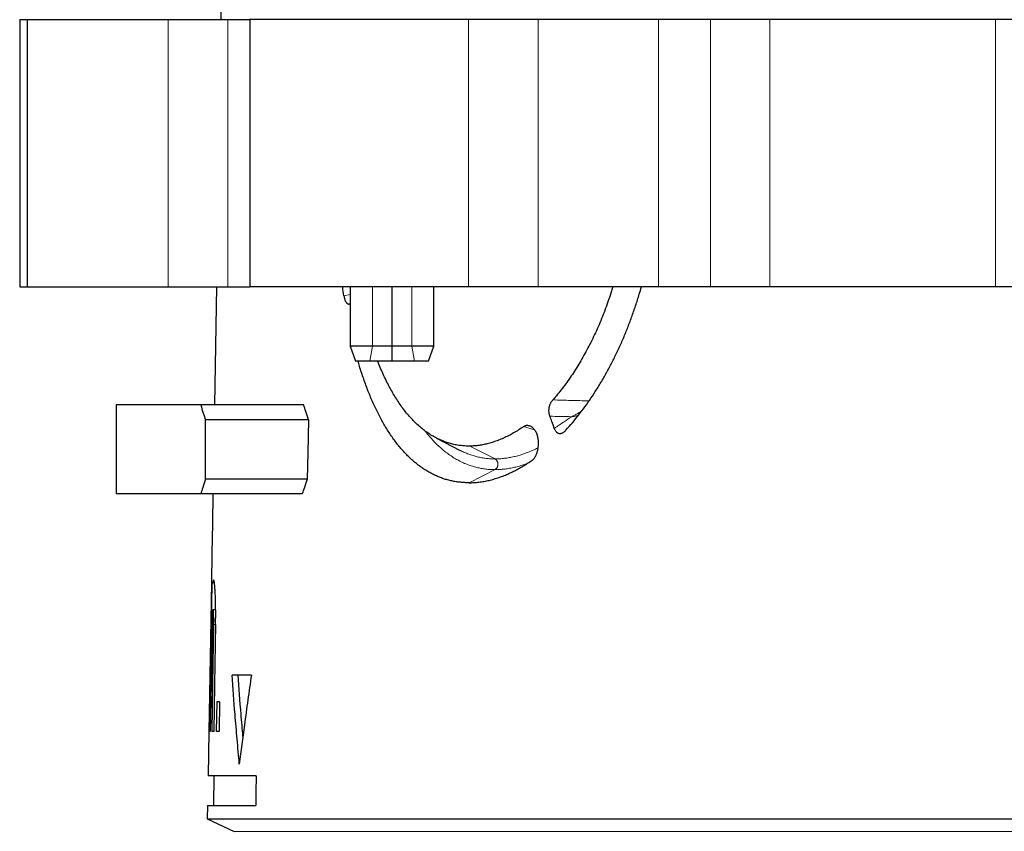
# Model space of a CAD drawing. Header units: millimetres. Extents: x 8 to 671, y 12 to 523.
# Tile 13 of 60: x 284 to 317, y 216 to 244. Entities that reach past the tile are written whole.
import ezdxf

# ---------------------------------------------------------------- set-up
doc = ezdxf.new("R2010")
doc.units = ezdxf.units.MM

msp = doc.modelspace()

# ---------------------------------------------------------------- linework, layer by layer
at = {"color": 7, "linetype": 'Continuous', "lineweight": 30}
for p, q in [((283.975, 243.699), (283.975, 234.699)), ((283.975, 243.699), (283.975, 239.209)), ((283.975, 243.699), (284.225, 243.699)), ((283.975, 243.699), (283.975, 243.699)), ((284.225, 243.699), (284.225, 234.699)), ((284.225, 243.699), (288.975, 243.699)), ((288.975, 243.699), (290.975, 243.699)), ((290.975, 243.699), (291.726, 243.699)), ((290.975, 243.699), (290.975, 243.699)), ((291.726, 243.699), (291.726, 234.699)), ((299.079, 243.699), (291.726, 243.699)), ((301.423, 243.699), (299.079, 243.699)), ((305.476, 243.699), (301.423, 243.699)), ((307.226, 243.699), (305.476, 243.699)), ((309.226, 243.699), (307.226, 243.699)), ((316.821, 243.699), (309.226, 243.699)), ((319.185, 243.699), (316.821, 243.699)), ((283.974, 239.189), (283.974, 234.699)), ((283.975, 234.699), (283.974, 234.699)), ((283.975, 234.699), (284.225, 234.699)), ((284.225, 234.699), (288.975, 234.699)), ((288.975, 234.699), (290.975, 234.699)), ((290.601, 234.699), (290.531, 230.724)), ((290.975, 234.699), (291.726, 234.699)), ((290.975, 234.699), (290.975, 234.699)), ((299.079, 234.699), (291.726, 234.699)), ((295.099, 234.699), (295.099, 232.699)), ((296.508, 232.699), (296.508, 234.699)), ((297.917, 232.699), (297.917, 234.699)), ((301.423, 234.699), (299.079, 234.699)), ((305.476, 234.699), (301.423, 234.699)), ((307.226, 234.699), (305.476, 234.699)), ((309.226, 234.699), (307.226, 234.699)), ((316.821, 234.699), (309.226, 234.699)), ((319.185, 234.699), (316.821, 234.699)), ((295.099, 232.699), (295.281, 232.199)), ((295.852, 232.699), (295.099, 232.699)), ((296.508, 232.699), (295.852, 232.699)), ((296.507, 232.199), (296.508, 232.699)), ((297.171, 232.699), (296.508, 232.699)), ((297.917, 232.699), (297.171, 232.699)), ((297.735, 232.199), (297.917, 232.699)), ((295.76, 232.199), (295.281, 232.199)), ((296.507, 232.199), (295.76, 232.199)), ((297.261, 232.199), (296.507, 232.199)), ((297.735, 232.199), (297.261, 232.199)), ((287.225, 230.724), (287.225, 227.724)), ((290.068, 230.724), (287.225, 230.724)), ((293.536, 230.724), (290.068, 230.724)), ((290.224, 228.224), (290.224, 230.224)), ((293.692, 230.224), (290.224, 230.224)), ((298.003, 229.604), (298.806, 229.189)), ((293.656, 228.224), (290.224, 228.224)), ((290.068, 227.724), (287.225, 227.724)), ((293.481, 227.724), (290.068, 227.724)), ((290.479, 227.724), (290.462, 226.724)), ((290.464, 226.724), (290.446, 225.724)), ((290.464, 226.724), (290.462, 226.724)), ((290.444, 225.724), (290.427, 224.724)), ((290.444, 225.724), (290.446, 225.724)), ((290.429, 224.724), (290.341, 219.724)), ((290.445, 224.724), (290.358, 219.724)), ((290.427, 224.724), (290.429, 224.724)), ((290.445, 224.724), (290.476, 224.724)), ((290.529, 224.724), (290.476, 224.724)), ((290.571, 223.824), (290.485, 223.824)), ((291.772, 221.624), (291.121, 221.624)), ((290.605, 220.724), (290.587, 219.724)), ((290.704, 220.724), (290.605, 220.724)), ((290.704, 220.724), (290.686, 219.724)), ((290.339, 219.724), (290.313, 218.224)), ((290.341, 219.724), (290.339, 219.724)), ((290.391, 219.724), (290.358, 219.724)), ((290.505, 219.724), (290.44, 219.724)), ((290.686, 219.724), (290.587, 219.724)), ((291.937, 218.224), (290.313, 218.224)), ((290.513, 218.224), (290.496, 217.224)), ((290.296, 217.224), (290.288, 216.78)), ((290.296, 217.224), (291.919, 217.224)), ((290.288, 216.78), (291.189, 216.359)), ((290.288, 216.78), (412.662, 216.78))]:
    msp.add_line(p, q, dxfattribs=at)
at = {"color": 8, "linetype": 'Continuous', "lineweight": 0}
for p, q in [((288.975, 234.699), (288.975, 243.699)), ((290.975, 234.699), (290.975, 243.699)), ((290.975, 234.699), (290.975, 243.699)), ((299.079, 243.699), (299.079, 234.699)), ((301.423, 243.699), (301.423, 234.699)), ((305.476, 243.699), (305.476, 234.699)), ((307.226, 243.699), (307.226, 234.699)), ((309.226, 243.699), (309.226, 234.699)), ((316.821, 243.699), (316.821, 234.699)), ((295.852, 234.699), (295.852, 232.699)), ((297.171, 234.699), (297.171, 232.699)), ((295.099, 234.438), (294.889, 234.396)), ((295.76, 232.199), (295.852, 232.699)), ((297.261, 232.199), (297.171, 232.699)), ((301.303, 229.886), (300.937, 229.996)), ((299.973, 228.904), (299.123, 229.336)), ((299.1, 228.101), (299.973, 228.543)), ((290.568, 223.324), (290.503, 223.324)), ((411.761, 216.359), (291.189, 216.359))]:
    msp.add_line(p, q, dxfattribs=at)
at = {"color": 7, "linetype": 'Continuous', "lineweight": 30, "flags": 128}
for points in [[(293.692, 230.224), (293.672, 229.104), (293.656, 228.224)], [(290.453, 223.324), (290.418, 221.308), (290.391, 219.724)], [(290.503, 223.324), (290.467, 221.308), (290.44, 219.724)], [(290.568, 223.324), (290.533, 221.308), (290.505, 219.724)], [(291.937, 218.224), (291.927, 217.664), (291.919, 217.224)]]:
    msp.add_lwpolyline(points, dxfattribs=at)
at = {"color": 8, "linetype": 'Continuous', "lineweight": 0, "flags": 128}
msp.add_lwpolyline([(299.972, 228.904), (299.973, 228.904), (299.973, 228.904)], dxfattribs=at)
at = {"color": 7, "linetype": 'Continuous', "lineweight": 30}
msp.add_arc((-1709.025, 273.581), 2000, 359.143908, 359.416801, dxfattribs=at)
for points, knots in [([(294.889, 234.396), (294.874, 234.492), (294.859, 234.592), (294.845, 234.694), (294.845, 234.699)], [0, 0, 0, 0, 0.958129, 1, 1, 1, 1]), ([(303.938, 234.699), (303.924, 234.652), (303.88, 234.506), (303.799, 234.265), (303.697, 233.978), (303.588, 233.697), (303.475, 233.422), (303.356, 233.154), (303.232, 232.893), (303.103, 232.639), (302.968, 232.391), (302.83, 232.151), (302.687, 231.919), (302.541, 231.695), (302.391, 231.481), (302.237, 231.276), (302.08, 231.079), (301.973, 230.955), (301.92, 230.893)], [0, 0, 0, 0, 0.03039, 0.095172, 0.160008, 0.224634, 0.289128, 0.353572, 0.418046, 0.482628, 0.5474, 0.612353, 0.677073, 0.741641, 0.806136, 0.87064, 0.935235, 1, 1, 1, 1]), ([(302.362, 229.874), (302.435, 229.956), (302.58, 230.119), (302.792, 230.381), (302.999, 230.656), (303.201, 230.944), (303.398, 231.246), (303.588, 231.56), (303.772, 231.887), (303.949, 232.224), (304.117, 232.571), (304.278, 232.929), (304.43, 233.297), (304.573, 233.674), (304.707, 234.061), (304.817, 234.402), (304.877, 234.617), (304.9, 234.699)], [0, 0, 0, 0, 0.06865, 0.137076, 0.205389, 0.2737, 0.342122, 0.410765, 0.479477, 0.54793, 0.616234, 0.684503, 0.75285, 0.821388, 0.890122, 0.958585, 1, 1, 1, 1]), ([(294.889, 234.396), (294.892, 234.378), (294.897, 234.343), (294.909, 234.296), (294.924, 234.252), (294.938, 234.219), (294.952, 234.194), (294.964, 234.175), (294.978, 234.156), (294.996, 234.139), (295.016, 234.127), (295.037, 234.12), (295.057, 234.119), (295.078, 234.123), (295.092, 234.13), (295.099, 234.134)], [0, 0, 0, 0, 0.085972, 0.171272, 0.257364, 0.345669, 0.401196, 0.456306, 0.511335, 0.594436, 0.679222, 0.758815, 0.838543, 0.919211, 1, 1, 1, 1]), ([(299.1, 228.101), (299.051, 228.102), (298.952, 228.103), (298.806, 228.114), (298.662, 228.133), (298.519, 228.16), (298.379, 228.194), (298.241, 228.236), (298.106, 228.286), (297.972, 228.343), (297.84, 228.408), (297.709, 228.48), (297.58, 228.561), (297.453, 228.648), (297.329, 228.744), (297.208, 228.846), (297.09, 228.954), (296.974, 229.069), (296.862, 229.192), (296.75, 229.322), (296.641, 229.459), (296.535, 229.604), (296.431, 229.755), (296.33, 229.912), (296.232, 230.075), (296.138, 230.244), (296.046, 230.418), (295.958, 230.598), (295.872, 230.785), (295.787, 230.978), (295.706, 231.179), (295.627, 231.384), (295.552, 231.595), (295.48, 231.81), (295.416, 232.011), (295.378, 232.142), (295.361, 232.199)], [0, 0, 0, 0, 0.029915, 0.059755, 0.089544, 0.119304, 0.149056, 0.178291, 0.207562, 0.236889, 0.266295, 0.296172, 0.325986, 0.355756, 0.385507, 0.415259, 0.444503, 0.47379, 0.503141, 0.532578, 0.562482, 0.59232, 0.622114, 0.651886, 0.681656, 0.710914, 0.740213, 0.769573, 0.799013, 0.828981, 0.858873, 0.888712, 0.918519, 0.948315, 0.977591, 1, 1, 1, 1]), ([(299.123, 229.336), (299.067, 229.336), (298.956, 229.337), (298.792, 229.353), (298.63, 229.379), (298.471, 229.418), (298.313, 229.467), (298.158, 229.529), (298.005, 229.601), (297.855, 229.684), (297.709, 229.778), (297.566, 229.883), (297.427, 229.999), (297.29, 230.125), (297.157, 230.262), (297.028, 230.409), (296.902, 230.566), (296.781, 230.733), (296.663, 230.909), (296.55, 231.094), (296.44, 231.289), (296.334, 231.493), (296.232, 231.706), (296.135, 231.928), (296.067, 232.093), (296.032, 232.185), (296.027, 232.199)], [0, 0, 0, 0, 0.0431368, 0.0861776, 0.1291762, 0.1721864, 0.215262, 0.2584566, 0.3018234, 0.345056, 0.3881742, 0.4312304, 0.4742772, 0.5173673, 0.5605531, 0.6038869, 0.6471544, 0.6903072, 0.733397, 0.7764758, 0.8195957, 0.8628083, 0.9061654, 0.9495049, 0.9927126, 1, 1, 1, 1]), ([(290.068, 230.724), (290.096, 230.63), (290.148, 230.463), (290.201, 230.297), (290.224, 230.224)], [0, 0, 0, 0, 0.56, 1, 1, 1, 1]), ([(293.692, 230.224), (293.663, 230.317), (293.61, 230.483), (293.559, 230.65), (293.536, 230.724)], [0, 0, 0, 0, 0.5600041, 1, 1, 1, 1]), ([(301.822, 230.341), (301.818, 230.354), (301.81, 230.378), (301.801, 230.417), (301.794, 230.457), (301.79, 230.496), (301.789, 230.536), (301.79, 230.569), (301.793, 230.596), (301.796, 230.616), (301.799, 230.636), (301.805, 230.665), (301.814, 230.702), (301.829, 230.745), (301.847, 230.786), (301.868, 230.824), (301.892, 230.861), (301.911, 230.882), (301.92, 230.893)], [0, 0, 0, 0, 0.068729, 0.134512, 0.198093, 0.260296, 0.322, 0.384104, 0.415598, 0.447518, 0.479968, 0.513045, 0.588761, 0.665266, 0.743666, 0.824992, 0.910168, 1, 1, 1, 1]), ([(301.969, 229.932), (301.941, 230.008), (301.892, 230.145), (301.844, 230.281), (301.822, 230.341)], [0, 0, 0, 0, 0.5599969, 1, 1, 1, 1]), ([(300.937, 229.996), (300.948, 230.003), (300.968, 230.016), (300.995, 230.026), (301.017, 230.032), (301.034, 230.035), (301.052, 230.036), (301.078, 230.035), (301.112, 230.03), (301.154, 230.015), (301.192, 229.994), (301.225, 229.97), (301.253, 229.944), (301.28, 229.915), (301.31, 229.878), (301.34, 229.832), (301.369, 229.776), (301.385, 229.734), (301.393, 229.714)], [0, 0, 0, 0, 0.062651, 0.126033, 0.158235, 0.190883, 0.224061, 0.257846, 0.339438, 0.421753, 0.505765, 0.567169, 0.628254, 0.689369, 0.75086, 0.835651, 0.918359, 1, 1, 1, 1]), ([(300.937, 229.996), (300.881, 229.957), (300.768, 229.879), (300.599, 229.776), (300.428, 229.683), (300.258, 229.601), (300.086, 229.529), (299.919, 229.47), (299.755, 229.422), (299.595, 229.385), (299.436, 229.358), (299.279, 229.34), (299.175, 229.337), (299.123, 229.336)], [0, 0, 0, 0, 0.093162, 0.186237, 0.279338, 0.372581, 0.46608, 0.559881, 0.648117, 0.736151, 0.824078, 0.911996, 1, 1, 1, 1]), ([(301.227, 228.861), (301.238, 228.87), (301.26, 228.887), (301.291, 228.922), (301.32, 228.963), (301.343, 229.004), (301.362, 229.043), (301.376, 229.076), (301.39, 229.117), (301.405, 229.166), (301.419, 229.23), (301.431, 229.303), (301.437, 229.385), (301.437, 229.454), (301.434, 229.509), (301.43, 229.552), (301.423, 229.599), (301.413, 229.652), (301.402, 229.688), (301.396, 229.706)], [0, 0, 0, 0, 0.063155, 0.126438, 0.190803, 0.257157, 0.29815, 0.338854, 0.37946, 0.440584, 0.502551, 0.584366, 0.665221, 0.746564, 0.790326, 0.833167, 0.875316, 0.937748, 1, 1, 1, 1]), ([(301.396, 229.706), (301.396, 229.708), (301.395, 229.71), (301.394, 229.713), (301.393, 229.714)], [0, 0, 0, 0, 0.572091, 1, 1, 1, 1]), ([(301.969, 229.932), (301.974, 229.918), (301.985, 229.89), (302.006, 229.853), (302.029, 229.822), (302.052, 229.8), (302.072, 229.785), (302.09, 229.775), (302.112, 229.766), (302.137, 229.76), (302.163, 229.76), (302.183, 229.762), (302.2, 229.765), (302.216, 229.769), (302.232, 229.775), (302.248, 229.783), (302.27, 229.795), (302.297, 229.813), (302.33, 229.841), (302.351, 229.863), (302.362, 229.874)], [0, 0, 0, 0, 0.0689205, 0.1364314, 0.203897, 0.2726842, 0.315062, 0.3575083, 0.4003209, 0.4658363, 0.5337482, 0.5701064, 0.6066196, 0.643384, 0.6804939, 0.7180408, 0.7561133, 0.834151, 0.9152592, 1, 1, 1, 1]), ([(299.1, 228.101), (299.155, 228.102), (299.265, 228.105), (299.432, 228.12), (299.6, 228.145), (299.769, 228.18), (299.939, 228.225), (300.111, 228.279), (300.278, 228.341), (300.44, 228.41), (300.598, 228.484), (300.756, 228.567), (300.913, 228.657), (301.07, 228.754), (301.174, 228.826), (301.227, 228.861)], [0, 0, 0, 0, 0.079876, 0.159695, 0.239529, 0.319454, 0.399542, 0.479867, 0.560226, 0.633674, 0.706986, 0.780218, 0.853427, 0.926669, 1, 1, 1, 1]), ([(290.224, 228.224), (290.194, 228.13), (290.142, 227.964), (290.09, 227.797), (290.068, 227.724)], [0, 0, 0, 0, 0.56, 1, 1, 1, 1]), ([(293.656, 228.224), (293.623, 228.13), (293.564, 227.964), (293.506, 227.797), (293.481, 227.724)], [0, 0, 0, 0, 0.559995, 1, 1, 1, 1]), ([(290.568, 223.324), (290.569, 223.363), (290.57, 223.443), (290.571, 223.562), (290.571, 223.661), (290.571, 223.739), (290.571, 223.798), (290.57, 223.855), (290.57, 223.912), (290.569, 223.968), (290.568, 224.038), (290.566, 224.121), (290.563, 224.216), (290.56, 224.304), (290.556, 224.384), (290.553, 224.437), (290.551, 224.471), (290.55, 224.487), (290.549, 224.502), (290.548, 224.517), (290.547, 224.532), (290.546, 224.547), (290.545, 224.568), (290.543, 224.596), (290.539, 224.632), (290.536, 224.668), (290.532, 224.7), (290.529, 224.727), (290.526, 224.749), (290.522, 224.769), (290.519, 224.787), (290.515, 224.803), (290.51, 224.815), (290.506, 224.823), (290.5, 224.824), (290.496, 224.818), (290.491, 224.806), (290.486, 224.785), (290.481, 224.758), (290.478, 224.735), (290.476, 224.724)], [0, 0, 0, 0, 0.040994, 0.082276, 0.123847, 0.144745, 0.165717, 0.186761, 0.207879, 0.22907, 0.250334, 0.288313, 0.327765, 0.368692, 0.404213, 0.440775, 0.449128, 0.457533, 0.465991, 0.474501, 0.483064, 0.49168, 0.500348, 0.521351, 0.545276, 0.572123, 0.601892, 0.623363, 0.646133, 0.670201, 0.695569, 0.722235, 0.7502, 0.787935, 0.82381, 0.857826, 0.889983, 0.92996, 0.966633, 1, 1, 1, 1]), ([(290.503, 223.324), (290.503, 223.357), (290.504, 223.423), (290.504, 223.518), (290.503, 223.604), (290.501, 223.68), (290.498, 223.743), (290.494, 223.79), (290.49, 223.817), (290.485, 223.826), (290.48, 223.817), (290.475, 223.79), (290.47, 223.743), (290.466, 223.68), (290.462, 223.604), (290.458, 223.518), (290.455, 223.423), (290.454, 223.357), (290.453, 223.324)], [0, 0, 0, 0, 0.064247, 0.125721, 0.186984, 0.250627, 0.31391, 0.374883, 0.436073, 0.499981, 0.563849, 0.625035, 0.686038, 0.749378, 0.812993, 0.874251, 0.935735, 1, 1, 1, 1]), ([(291.367, 218.624), (291.342, 218.903), (291.293, 219.463), (291.209, 220.463), (291.155, 221.183), (291.121, 221.624)], [0, 0, 0, 0, 0.28001, 0.560013, 1, 1, 1, 1]), ([(291.489, 219.558), (291.468, 219.806), (291.409, 220.495), (291.357, 221.183), (291.324, 221.624)], [0, 0, 0, 0, 0.360859, 1, 1, 1, 1]), ([(291.772, 221.624), (291.732, 221.344), (291.652, 220.784), (291.516, 219.784), (291.424, 219.064), (291.367, 218.624)], [0, 0, 0, 0, 0.279988, 0.559986, 1, 1, 1, 1])]:
    msp.add_open_spline(points, degree=3, knots=knots, dxfattribs=at)
at = {"color": 8, "linetype": 'Continuous', "lineweight": 0}
for points, knots in [([(303.14, 230.86), (302.936, 230.864), (302.529, 230.872), (302.122, 230.886), (301.92, 230.893)], [0, 0, 0, 0, 0.502057, 1, 1, 1, 1]), ([(302.556, 230.326), (302.419, 230.329), (302.174, 230.332), (301.93, 230.338), (301.822, 230.341)], [0, 0, 0, 0, 0.5600808, 1, 1, 1, 1]), ([(302.556, 230.326), (302.59, 230.344), (302.659, 230.379), (302.76, 230.436), (302.838, 230.482), (302.882, 230.511), (302.893, 230.518)], [0, 0, 0, 0, 0.296927, 0.594475, 0.893331, 1, 1, 1, 1]), ([(302.556, 230.326), (302.594, 230.331), (302.666, 230.341), (302.737, 230.353), (302.771, 230.359)], [0, 0, 0, 0, 0.521273, 1, 1, 1, 1]), ([(301.969, 229.932), (302.079, 230.005), (302.275, 230.136), (302.47, 230.268), (302.556, 230.326)], [0, 0, 0, 0, 0.560616, 1, 1, 1, 1]), ([(297.616, 229.849), (297.624, 229.838), (297.673, 229.772), (297.766, 229.66), (297.897, 229.513), (298.031, 229.377), (298.169, 229.25), (298.311, 229.133), (298.455, 229.027), (298.603, 228.931), (298.754, 228.845), (298.908, 228.769), (299.061, 228.707), (299.211, 228.655), (299.36, 228.614), (299.51, 228.582), (299.662, 228.559), (299.816, 228.545), (299.921, 228.543), (299.973, 228.543)], [0, 0, 0, 0, 0.0121381, 0.0758651, 0.1395898, 0.2033128, 0.2670347, 0.3307563, 0.3944782, 0.4582016, 0.5219272, 0.5856558, 0.6493883, 0.7078141, 0.7662439, 0.8246777, 0.8831155, 0.9415565, 1, 1, 1, 1]), ([(298.801, 229.192), (298.846, 229.169), (298.942, 229.121), (299.086, 229.063), (299.232, 229.013), (299.377, 228.974), (299.523, 228.943), (299.671, 228.921), (299.821, 228.907), (299.922, 228.905), (299.972, 228.904)], [0, 0, 0, 0, 0.124302, 0.259011, 0.382499, 0.505992, 0.629489, 0.75299, 0.876494, 1, 1, 1, 1]), ([(299.973, 228.904), (300.026, 228.905), (300.131, 228.907), (300.291, 228.922), (300.452, 228.945), (300.614, 228.978), (300.777, 229.02), (300.941, 229.072), (301.101, 229.131), (301.256, 229.197), (301.363, 229.246), (301.42, 229.276), (301.426, 229.279)], [0, 0, 0, 0, 0.111794, 0.223584, 0.335368, 0.447144, 0.55891, 0.670668, 0.782418, 0.88485, 0.987277, 1, 1, 1, 1]), ([(299.973, 228.543), (299.98, 228.547), (299.994, 228.556), (300.013, 228.573), (300.03, 228.593), (300.045, 228.616), (300.056, 228.641), (300.065, 228.668), (300.07, 228.695), (300.071, 228.723), (300.07, 228.752), (300.065, 228.779), (300.056, 228.806), (300.045, 228.831), (300.03, 228.854), (300.013, 228.874), (299.994, 228.891), (299.98, 228.9), (299.972, 228.904)], [0, 0, 0, 0, 0.062501, 0.125002, 0.187503, 0.250004, 0.312504, 0.375003, 0.437501, 0.5, 0.562499, 0.624997, 0.687496, 0.749996, 0.812497, 0.874998, 0.937499, 1, 1, 1, 1]), ([(299.973, 228.543), (299.981, 228.547), (299.995, 228.556), (300.014, 228.573), (300.031, 228.593), (300.046, 228.616), (300.057, 228.641), (300.066, 228.668), (300.071, 228.695), (300.072, 228.723), (300.071, 228.752), (300.065, 228.779), (300.057, 228.806), (300.046, 228.831), (300.031, 228.854), (300.014, 228.874), (299.995, 228.891), (299.98, 228.9), (299.973, 228.904)], [0, 0, 0, 0, 0.062501, 0.1250017, 0.1875025, 0.2500036, 0.3125039, 0.3750026, 0.4375006, 0.5, 0.5624994, 0.6249974, 0.6874961, 0.7499964, 0.8124975, 0.8749983, 0.937499, 1, 1, 1, 1]), ([(299.973, 228.543), (300.028, 228.544), (300.136, 228.545), (300.3, 228.561), (300.466, 228.585), (300.632, 228.619), (300.799, 228.663), (300.946, 228.709), (301.038, 228.744), (301.073, 228.758)], [0, 0, 0, 0, 0.150983, 0.301963, 0.452935, 0.603898, 0.754851, 0.905793, 1, 1, 1, 1])]:
    msp.add_open_spline(points, degree=3, knots=knots, dxfattribs=at)

doc.saveas('drawing.dxf')
